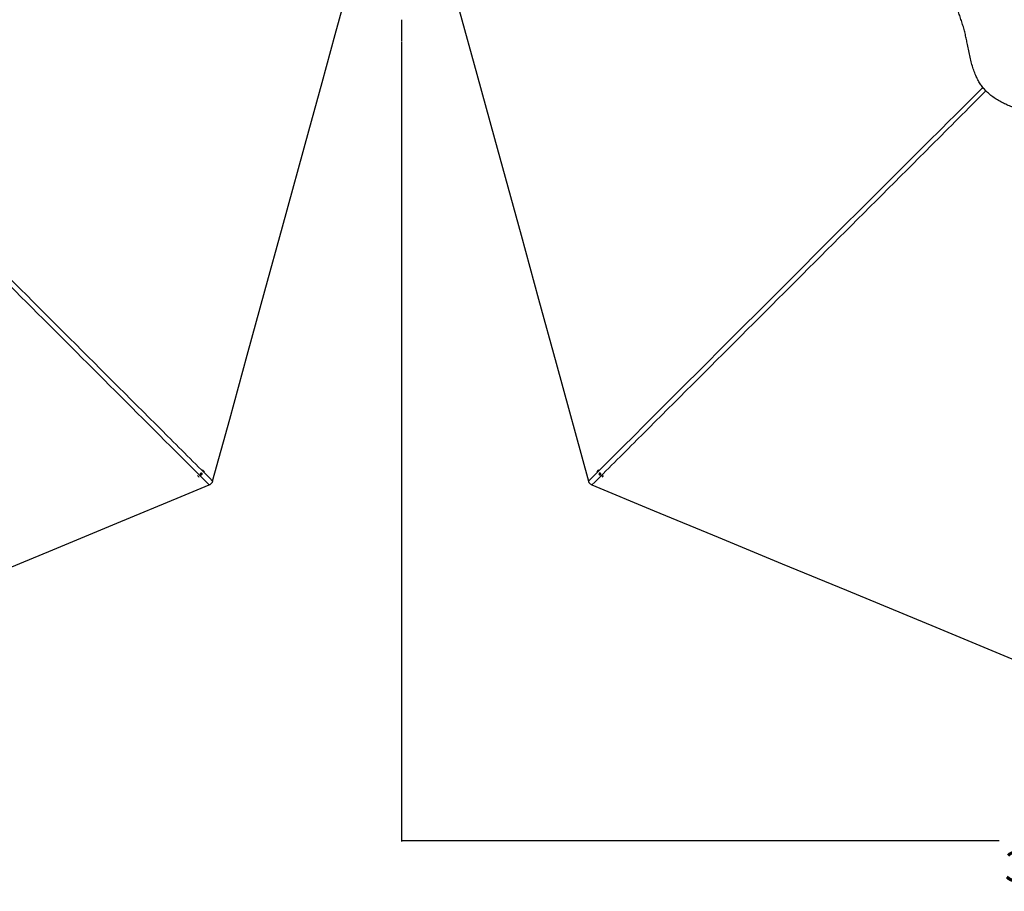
# Model space of a CAD drawing. Header units: millimetres. Extents: x 20 to 26059, y 28 to 17777.
# Tile 48 of 90: x 7232 to 12057, y 8790 to 13064. Entities that reach past the tile are written whole.
import ezdxf

# ---------------------------------------------------------------- set-up
doc = ezdxf.new("R2010")
doc.units = ezdxf.units.MM
doc.header["$LTSCALE"] = 2
doc.layers.add('COMPONENT_GEOMETRY', color=7, linetype='Continuous')
doc.styles.add('SLDTEXTSTYLE0', font='TXT', dxfattribs={"width": 0.75})
doc.dimstyles.new('SLDDIMSTYLE1', dxfattribs={"dimtxt": 150, "dimasz": 6.604, "dimexe": 0, "dimexo": 0.0625, "dimgap": 37.5, "dimtad": 0, "dimtih": 1, "dimtoh": 1, "dimdec": 1, "dimrnd": 1e-09, "dimzin": 12, "dimdsep": 46, "dimtxsty": 'SLDTEXTSTYLE0', "dimsah": 1, "dimcen": 0.09, "dimadec": 0, "dimazin": 3, "dimtfac": 1, "dimtdec": 1, "dimtofl": 0, "dimtmove": 0, "dimatfit": 3, "dimfxl": 1, "dimfrac": 2, "dimtolj": 1, "dimtzin": 12, "dimarcsym": 0})

# ---------------------------------------------------------------- blocks, each defined once
blk = doc.blocks.new('_D_5')
at = {"layer": 'COMPONENT_GEOMETRY', "color": 7}
for p, q in [((15999.8, 13261.9), (15999.8, 9034.1)), ((9102.3, 12954.9), (9102.3, 9034.1)), ((12195.5, 9256.5), (12149.8, 9256.5)), ((12149.8, 9256.5), (12149.8, 9018.4)), ((12906.5, 9256.5), (12952.2, 9256.5)), ((12952.2, 9256.5), (12952.2, 9018.4)), ((9102.3, 9040.4), (12032.2, 9040.4)), ((15999.8, 9040.4), (13069.8, 9040.4)), ((12149.8, 9018.4), (12195.5, 9018.4)), ((12952.2, 9018.4), (12906.5, 9018.4))]:
    blk.add_line(p, q, dxfattribs=at)
for points in [[(9102.3, 9040.4), (9108.9, 9039.4), (9108.9, 9041.5)], [(15999.8, 9040.4), (15993.1, 9041.5), (15993.1, 9039.4)]]:
    blk.add_solid(points, dxfattribs=at)
at = {"layer": 'COMPONENT_GEOMETRY', "color": 7, "char_height": 150, "attachment_point": 1, "style": 'SLDTEXTSTYLE0'}
for s, insert in [('11\'3.78"', (12195.5, 9211.7)), ('3448.7mm', (12058.7, 8987.3))]:
    blk.add_mtext(s, dxfattribs=dict(at, insert=insert))

msp = doc.modelspace()

# ---------------------------------------------------------------- linework, layer by layer
at = {"color": 7, "linetype": 'Continuous', "lineweight": 25}
for p, q in [((8106.68, 10825.37), (8106.73, 10825.33)), ((8109.93, 10822.87), (8111.26, 10822.18)), ((8118.48, 10838.08), (8121.11, 10840.34)), ((8118.93, 10834.84), (8118.48, 10838.08)), ((8119.57, 10835.24), (8118.84, 10835.47)), ((8122, 10833.86), (8118.93, 10834.84)), ((8121.11, 10834.75), (8119.57, 10835.24)), ((8121.11, 10840.34), (8124.18, 10839.36)), ((8122.42, 10835.88), (8121.11, 10834.75)), ((8121.11, 10834.75), (8122, 10833.86)), ((8124.63, 10836.12), (8122, 10833.86)), ((8123.73, 10837.01), (8122.42, 10835.88)), ((8123.37, 10839.61), (8123.51, 10838.63)), ((8123.51, 10838.63), (8123.73, 10837.01)), ((8123.73, 10837.01), (8124.63, 10836.12)), ((8124.18, 10839.36), (8124.63, 10836.12)), ((8133.23, 10852), (8133.11, 10852.12)), ((10063.81, 10852.12), (10063.69, 10852)), ((10072.13, 10836.65), (10073.11, 10839.72)), ((10073.03, 10837.54), (10072.13, 10836.65)), ((10074.39, 10834.02), (10072.13, 10836.65)), ((10073.03, 10837.54), (10073.51, 10839.07)), ((10074.15, 10836.22), (10073.03, 10837.54)), ((10073.11, 10839.72), (10076.34, 10840.17)), ((10073.51, 10839.07), (10073.75, 10839.81)), ((10075.28, 10834.91), (10074.15, 10836.22)), ((10075.28, 10834.91), (10074.39, 10834.02)), ((10077.63, 10834.47), (10074.39, 10834.02)), ((10076.9, 10835.14), (10075.28, 10834.91)), ((10076.34, 10840.17), (10078.6, 10837.55)), ((10077.88, 10835.27), (10076.9, 10835.14)), ((10078.6, 10837.55), (10077.63, 10834.47)), ((10090.19, 10825.33), (10090.24, 10825.37))]:
    msp.add_line(p, q, dxfattribs=at)
at = {"color": 7, "linetype": 'Continuous', "lineweight": 25, "flags": 128}
for points in [[(8177.35, 10801.92), (8260.81, 11105.99), (8347.06, 11420.22), (8433.31, 11734.45), (8519.56, 12048.68), (8648.94, 12520.03), (8713.62, 12755.7), (8778.31, 12991.38), (8833.91, 13193.93)], [(9363.01, 13193.93), (9385.87, 13110.66), (9472.1, 12796.5), (9558.33, 12482.33), (9623.45, 12245.1), (9688.57, 12007.86), (9774.8, 11693.7), (9861.03, 11379.53), (10019.57, 10801.92)], [(8124.34, 10833.76), (8125.51, 10835.2), (8126.07, 10836.93), (8125.94, 10838.68), (8125.15, 10840.2), (8123.81, 10841.24), (8122.13, 10841.65), (8120.36, 10841.37), (8118.77, 10840.44), (8117.6, 10839), (8117.04, 10837.27), (8117.16, 10835.51), (8117.96, 10834), (8119.3, 10832.96), (8120.98, 10832.55), (8122.75, 10832.83), (8124.34, 10833.76)], [(10061.15, 10848.7), (10059.77, 10845.59), (10059.63, 10845.17)], [(10072.03, 10834.31), (10073.47, 10833.14), (10075.2, 10832.58), (10076.95, 10832.71), (10078.46, 10833.5), (10079.5, 10834.84), (10079.91, 10836.53), (10079.63, 10838.3), (10078.7, 10839.89), (10077.26, 10841.05), (10075.53, 10841.62), (10073.78, 10841.49), (10072.27, 10840.7), (10071.23, 10839.35), (10070.82, 10837.67), (10071.1, 10835.9), (10072.03, 10834.31)], [(5707.69, 9766.72), (6012.27, 9892.88), (6326.35, 10022.98), (6640.43, 10153.07), (6954.5, 10283.17), (7394.53, 10465.43), (7708.61, 10595.53), (8022.69, 10725.62), (8160.96, 10782.9)], [(10035.96, 10782.9), (10340.54, 10656.74), (10654.62, 10526.64), (10968.7, 10396.55), (11282.77, 10266.45), (11720.95, 10084.95), (12035.03, 9954.86), (12349.1, 9824.76), (12489.23, 9766.72)]]:
    msp.add_lwpolyline(points, dxfattribs=at)
at = {"color": 7, "linetype": 'Continuous', "lineweight": 25}
for centre, radius, start, end in [((8117.86, 10836.54), 15.8, 206.429, 239.88269), ((8120.35, 10837.69), 2.57, 233.55378, 252.42925), ((8120.42, 10838.12), 3, 253.60219, 311.72904), ((8120.42, 10838.26), 3.11, 310.01494, 6.78857), ((8120.91, 10838.28), 2.62, 7.64989, 32.7717), ((8121.98, 10840.68), 15.95, 16.35706, 72.37907), ((10074.9, 10840.72), 15.89, 107.52635, 149.86403), ((10076.4, 10838.23), 3.01, 163.65242, 221.71873), ((10075.96, 10838.3), 2.57, 143.38531, 162.48734), ((10076.53, 10838.22), 3.1, 220.00191, 276.82353), ((10076.55, 10837.73), 2.62, 277.69892, 302.54685), ((10079.04, 10836.55), 15.82, 294.74082, 333.54984)]:
    msp.add_arc(centre, radius, start, end, dxfattribs=at)
for points, knots in [([(12244.92, 12582.35), (12254.05, 12578.7), (12272.27, 12571.43), (12298.95, 12559.7), (12325.2, 12547.93), (12351.22, 12536.41), (12375.82, 12526.18), (12399.21, 12517.43), (12421.46, 12510.27), (12442.24, 12504.94), (12461.45, 12501.35), (12478.92, 12499.23), (12496.6, 12498.35), (12516.38, 12498.8), (12538.18, 12501.04), (12561.71, 12505.43), (12584.89, 12511.49), (12607.73, 12518.9), (12630.28, 12527.37), (12654.13, 12537.26), (12679.37, 12548.47), (12706.18, 12560.74), (12733.29, 12573.04), (12760.85, 12584.96), (12788.3, 12595.8), (12815.35, 12605.85), (12841.82, 12615.41), (12868.18, 12625.01), (12894.34, 12634.92), (12920.18, 12645.47), (12945.58, 12656.99), (12970.37, 12669.81), (12993.42, 12683.73), (13014.53, 12698.79), (13033.5, 12714.82), (13050.88, 12732.4), (13066.76, 12751.15), (13081.26, 12770.92), (13094.56, 12791.55), (13106.83, 12812.88), (13118.25, 12834.8), (13129.74, 12858.76), (13141.39, 12884.8), (13153.38, 12912.95), (13165.33, 12941.63), (13177.49, 12970.57), (13190.16, 12999.91), (13202.95, 13029.56), (13215.59, 13059.61), (13227.59, 13089.74), (13237.84, 13117.92), (13246.31, 13144.23), (13253.08, 13168.6), (13258.65, 13193.28), (13262.47, 13216.25), (13264.74, 13237.35), (13265.76, 13256.44), (13265.69, 13275.5), (13264.27, 13296.56), (13261.13, 13319.51), (13256.03, 13344.11), (13249.55, 13368.27), (13241.98, 13392.03), (13233.54, 13415.45), (13223.84, 13440.17), (13212.97, 13466.28), (13201.08, 13493.88), (13189.1, 13521.56), (13177.39, 13549.25), (13166.3, 13576.71), (13155.71, 13603.42), (13145.45, 13629.12), (13135.3, 13653.73), (13125.02, 13677.32), (13114.36, 13699.99), (13103.1, 13721.8), (13091.03, 13742.73), (13077.93, 13762.74), (13063.67, 13781.72), (13045.61, 13802.23), (13023.11, 13823.61), (12996.95, 13846.6), (12969.41, 13868.45), (12940.62, 13889.21), (12910.49, 13908.9), (12879.13, 13927.42), (12844.93, 13945.58), (12807.94, 13963), (12768.1, 13979.28), (12727.35, 13993.5), (12685.77, 14005.6), (12643.43, 14015.47), (12607.63, 14021.73), (12578.72, 14025.5), (12556.88, 14027.7), (12534.93, 14029.24), (12513.04, 14030.1), (12491.43, 14030.28), (12468.77, 14028.96), (12445.2, 14026.05), (12420.7, 14021.51), (12396.6, 14015.79), (12372.75, 14009.13), (12349, 14001.68), (12325.16, 13993.62), (12301.05, 13985.04), (12276.53, 13976.09), (12251.56, 13966.95), (12224.19, 13956.94), (12194.64, 13945.93), (12163.06, 13933.61), (12131.53, 13920.46), (12104.66, 13908.16), (12082.28, 13896.95), (12064.27, 13887.22), (12046.25, 13876.64), (12028.22, 13865.04), (12010.26, 13852.21), (11992.54, 13838.04), (11976.09, 13823.09), (11961.07, 13807.62), (11947.63, 13791.66), (11935.57, 13774.36), (11924.75, 13755.96), (11915.13, 13736.61), (11906.52, 13716.46), (11898.75, 13695.61), (11891.27, 13673.05), (11883.97, 13648.74), (11876.63, 13622.63), (11869.29, 13595.79), (11861.59, 13568.41), (11853.46, 13540.84), (11845.19, 13513.35), (11836.96, 13486.04), (11828.95, 13458.91), (11821.35, 13431.91), (11814.33, 13404.96), (11808.05, 13378), (11802.72, 13350.96), (11798.54, 13323.84), (11796, 13299.32), (11794.82, 13277.56), (11794.57, 13258.59), (11795.61, 13239.73), (11797.94, 13221.09), (11801.57, 13201.21), (11806.61, 13180.22), (11812.98, 13158.17), (11820.01, 13136.46), (11827.77, 13113.96), (11836.05, 13090.56), (11844.57, 13066.08), (11852.63, 13041.45), (11859.9, 13016.66), (11866.1, 12991.89), (11871.53, 12967.47), (11877.06, 12940.54), (11882.83, 12911.52), (11889.29, 12880.75), (11896.34, 12851.41), (11904.47, 12823.36), (11913.64, 12798.01), (11923.89, 12775.3), (11935.08, 12755.18), (11947.98, 12736.4), (11962.62, 12719.22), (11978.63, 12703.59), (11996.93, 12688.54), (12017.55, 12674.34), (12040.39, 12661.13), (12064.01, 12649.42), (12088.27, 12638.87), (12113.11, 12629.16), (12138.48, 12619.98), (12164.38, 12611.02), (12190.82, 12601.98), (12217.8, 12592.59), (12235.82, 12585.79), (12244.92, 12582.35)], [0, 0, 0, 0, 0.00620794, 0.01238473, 0.01852749, 0.02463717, 0.03071358, 0.03575149, 0.04076466, 0.04575159, 0.04947606, 0.0531858, 0.05688857, 0.06063359, 0.06566252, 0.07071593, 0.07579487, 0.08089756, 0.08602646, 0.09118094, 0.09739708, 0.1036484, 0.10993627, 0.116261, 0.12260553, 0.12855073, 0.13449575, 0.14043907, 0.14637985, 0.15231619, 0.15824789, 0.16417266, 0.17008837, 0.17533829, 0.18057921, 0.18575673, 0.19090679, 0.19609971, 0.20133542, 0.20661014, 0.21192579, 0.21728025, 0.22375356, 0.23027806, 0.23685538, 0.24348163, 0.25009528, 0.25701197, 0.26394049, 0.27087414, 0.27780263, 0.28323511, 0.28865228, 0.29404699, 0.29941307, 0.30345697, 0.30748024, 0.31147932, 0.3154719, 0.32081221, 0.32617002, 0.33153968, 0.33691321, 0.34228656, 0.34765389, 0.35407911, 0.36048077, 0.36685534, 0.37319684, 0.37944396, 0.38554698, 0.39144593, 0.39714951, 0.40268938, 0.4080894, 0.41337269, 0.41855212, 0.42364399, 0.42866208, 0.43362091, 0.4408799, 0.44822242, 0.45560088, 0.46305157, 0.47061438, 0.47830496, 0.48602294, 0.49504557, 0.50409182, 0.51316515, 0.52226978, 0.53140847, 0.540585, 0.54518962, 0.5498053, 0.55443258, 0.55907314, 0.56362649, 0.5680646, 0.57339293, 0.57871736, 0.58405041, 0.58940252, 0.59478537, 0.60020959, 0.60568672, 0.61123142, 0.61685316, 0.62250786, 0.62960621, 0.63677095, 0.6440355, 0.65144377, 0.6557602, 0.66015028, 0.66462659, 0.66920398, 0.6739001, 0.67872956, 0.68363153, 0.68796344, 0.69233246, 0.69677243, 0.70130227, 0.70592223, 0.71063403, 0.71543447, 0.72032292, 0.72601466, 0.73181562, 0.73772394, 0.74373596, 0.74978989, 0.75584373, 0.76189063, 0.76792269, 0.77393421, 0.77991722, 0.78586306, 0.79176287, 0.79760832, 0.8033903, 0.80739799, 0.81137784, 0.81534795, 0.81931673, 0.82328508, 0.82823751, 0.83317992, 0.83810489, 0.84300904, 0.84858314, 0.85412051, 0.8596181, 0.86507147, 0.87044415, 0.87571322, 0.88088019, 0.88788583, 0.89459301, 0.90105509, 0.90731208, 0.91339505, 0.91835078, 0.92321598, 0.9280042, 0.93273363, 0.93742998, 0.94211279, 0.94772626, 0.95334609, 0.95898321, 0.96464833, 0.97035461, 0.97611337, 0.98193972, 0.98784985, 0.99386271, 1, 1, 1, 1]), ([(8177.35, 10801.92), (8176.87, 10800.41), (8175.9, 10797.34), (8173.6, 10793.08), (8170.59, 10789.24), (8166.47, 10785.58), (8162.97, 10783.88), (8160.96, 10782.9)], [0, 0, 0, 0, 0.18313414, 0.37051829, 0.55394671, 0.74376816, 1, 1, 1, 1]), ([(10035.96, 10782.9), (10034.52, 10783.57), (10031.59, 10784.93), (10027.78, 10787.84), (10024.54, 10791.34), (10022.24, 10794.97), (10020.6, 10798.55), (10019.92, 10800.8), (10019.57, 10801.92)], [0, 0, 0, 0, 0.1826783, 0.3707298, 0.5475769, 0.7300427, 0.8641936, 1, 1, 1, 1])]:
    msp.add_open_spline(points, degree=3, knots=knots, dxfattribs=at)
at = {"color": 8, "linetype": 'Continuous', "lineweight": 25}
for points, knots in [([(8160.96, 10782.9), (7871.55, 11072.4), (7436.5, 11507.57), (6856.01, 12088.57), (6501.73, 12443.28), (6293.37, 12652.54), (6230.31, 12715.87)], [0, 0, 0, 0, 0.4494854, 0.6756689, 0.9018524, 1, 1, 1, 1]), ([(6244.73, 12732.25), (6334.91, 12642.42), (6585.44, 12392.87), (7155.97, 11822.87), (7709.96, 11269.19), (8103.77, 10875.48), (8177.35, 10801.92)], [0, 0, 0, 0, 0.1398211, 0.3884582, 0.8857369, 1, 1, 1, 1]), ([(10019.57, 10801.92), (10297.08, 11079.34), (10714.26, 11496.4), (11271.23, 12052.95), (11595.23, 12376.5), (11822.2, 12602.86), (11909.43, 12689.69), (11952.09, 12732.15)], [0, 0, 0, 0, 0.4309487, 0.6478641, 0.8647796, 0.9338709, 1, 1, 1, 1]), ([(11966.57, 12715.83), (11877.22, 12626.12), (11627.94, 12375.85), (11057.82, 11805.21), (10503.57, 11250.65), (10109.5, 10856.46), (10035.96, 10782.9)], [0, 0, 0, 0, 0.1390537, 0.3879608, 0.8857777, 1, 1, 1, 1])]:
    msp.add_open_spline(points, degree=3, knots=knots, dxfattribs=at)
at = {"layer": 'COMPONENT_GEOMETRY', "color": 7}
msp.add_line((9102.27, 13064.47), (9102.27, 12957.42), dxfattribs=at)

# ---------------------------------------------------------------- dimensions: what is measured, and where the dimension line sits
dim = msp.add_linear_dim(base=(15999.75, 9040.45), p1=(9102.27, 12957.42), p2=(15999.75, 13264.43), dimstyle='SLDDIMSTYLE1', dxfattribs=at)
dim.commit()
dim.dimension.update_dxf_attribs({"geometry": '_D_5', "text_midpoint": (12551.01, 9040.45), "dimtype": 160})

doc.saveas('drawing.dxf')
